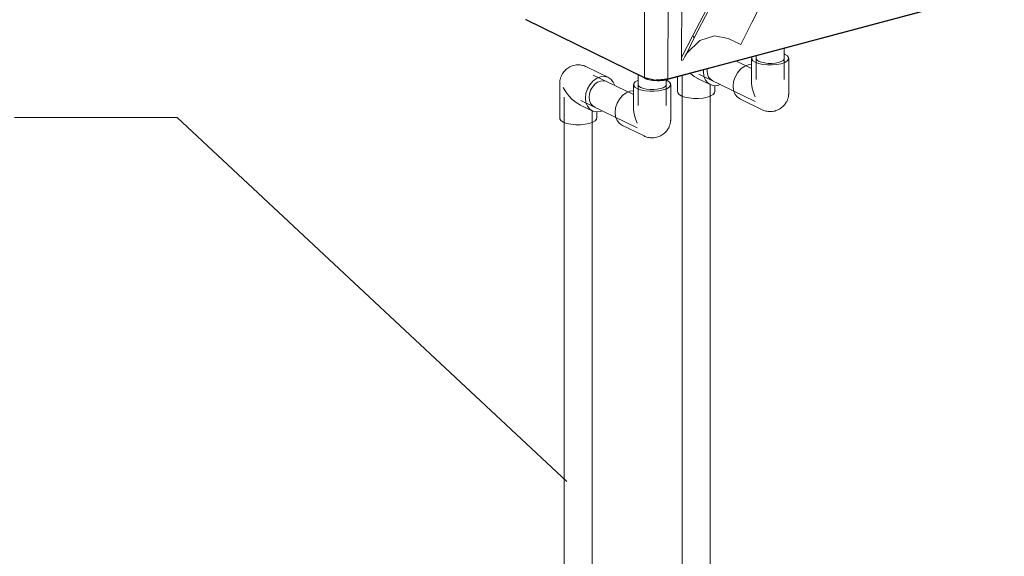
# Model space of a CAD drawing. Header units: millimetres. Extents: x 37081 to 77972, y -4495 to 22354.
# Tile 16 of 109: x 45424 to 46298, y 677 to 1154. Entities that reach past the tile are written whole.
import ezdxf

# ---------------------------------------------------------------- set-up
doc = ezdxf.new("R2010")
doc.units = ezdxf.units.MM
for name, color, linetype, lineweight in [('G-XREF-____-OTLN', 8, 'Continuous', 9), ('M-EQPM-____-OTLN', 50, 'Continuous', 20), ('P-PIPE-____-IDEN', 2, 'Continuous', 20), ('P-PIPE-____-OTLN', 3, 'Continuous', 20)]:
    doc.layers.add(name, color=color, linetype=linetype, lineweight=lineweight)

# ---------------------------------------------------------------- blocks, each defined once
blk = doc.blocks.new('City Class FR - City Class F_iam-1595380-_3D_ копия 2')
at = {"layer": 'G-XREF-____-OTLN'}
for p, q in [((45979.71, 1560.12), (45978.29, 1102.22)), ((46000.66, 1549.96), (45999.27, 1101.03)), ((46011.37, 1120.02), (46012.15, 1373.53)), ((46056.39, 1116.3), (46297.98, 1180.9)), ((45999, 1100.49), (46297.71, 1180.36)), ((45872.79, 1154.21), (45978.29, 1102.22)), ((45873.08, 1153.67), (45978.58, 1101.67)), ((45999.27, 1101.03), (46056.39, 1116.3)), ((45978.58, 1101.67), (45978.48, 1101.74)), ((45980.21, 1101.1), (45980.93, 1100.84)), ((45984.34, 1100.02), (45985.5, 1099.85)), ((45997.87, 1100.29), (45998.79, 1100.52)), ((45998.79, 1100.52), (45999, 1100.49)), ((45999, 1100.49), (45999.13, 1100.57))]:
    blk.add_line(p, q, dxfattribs=at)
for points in [[(46021.24, 1139.54, 0), (46055.54, 1204.9, 0), (46090.89, 1269.62, 0)], [(46076.26, 1239.7, 0), (46049.11, 1188.81, 0), (46022.68, 1137.52, 0)], [(46084.2, 1171.8, 0), (46074.12, 1151.69, 0), (46064.05, 1131.59, 0)], [(46021.24, 1139.54, 0), (46016.29, 1129.79, 0), (46011.37, 1120.02, 0)], [(46015.89, 1124.05, 0), (46027.46, 1135.28, 0), (46040.54, 1139.37, 0), (46052.82, 1136.82, 0), (46064.05, 1131.59, 0)], [(46022.68, 1137.52, 0), (46019.28, 1130.78, 0), (46015.89, 1124.05, 0)], [(46022.68, 1137.52, 0), (46021.97, 1138.52, 0), (46021.24, 1139.54, 0)], [(46011.36, 1117.5, 0), (46011.36, 1118.76, 0), (46011.37, 1120.02, 0)], [(46015.89, 1124.05, 0), (46014.35, 1120.97, 0), (46012.81, 1117.89, 0)], [(46012.81, 1117.89, 0), (46012.08, 1117.69, 0), (46011.36, 1117.5, 0)], [(45978.29, 1102.22, 0), (45988.14, 1100.04, 0), (45999.27, 1101.03, 0)], [(45978.58, 1101.67, 0), (45978.95, 1101.49, 0), (45979.34, 1101.33, 0), (45979.74, 1101.16, 0), (45980.16, 1101.01, 0), (45980.59, 1100.86, 0), (45981.04, 1100.72, 0), (45981.5, 1100.58, 0), (45981.97, 1100.46, 0), (45982.46, 1100.33, 0), (45982.96, 1100.22, 0), (45983.47, 1100.12, 0), (45983.99, 1100.02, 0), (45984.52, 1099.93, 0), (45985.05, 1099.85, 0), (45985.6, 1099.77, 0), (45986.15, 1099.7, 0), (45986.71, 1099.65, 0), (45987.28, 1099.6, 0), (45987.85, 1099.55, 0), (45988.42, 1099.52, 0), (45989, 1099.5, 0), (45989.57, 1099.48, 0), (45990.15, 1099.47, 0), (45990.73, 1099.47, 0), (45991.31, 1099.48, 0), (45991.89, 1099.5, 0), (45992.47, 1099.52, 0), (45993.04, 1099.55, 0), (45993.6, 1099.6, 0), (45994.17, 1099.65, 0), (45994.72, 1099.71, 0), (45995.28, 1099.77, 0), (45995.82, 1099.85, 0), (45996.35, 1099.93, 0), (45996.88, 1100.02, 0), (45997.39, 1100.12, 0), (45997.9, 1100.22, 0), (45998.39, 1100.34, 0), (45998.88, 1100.46, 0), (45999, 1100.49, 0)], [(45986.57, 1099.72, 0), (45988.25, 1099.59, 0), (45989.55, 1099.53, 0)], [(45998.76, 1101.29, 0), (45998.3, 1101.17, 0), (45997.83, 1101.06, 0), (45997.34, 1100.96, 0), (45996.84, 1100.86, 0), (45996.34, 1100.77, 0), (45995.82, 1100.69, 0), (45995.29, 1100.61, 0), (45994.76, 1100.55, 0), (45994.22, 1100.49, 0), (45993.67, 1100.44, 0), (45993.12, 1100.39, 0), (45992.57, 1100.36, 0), (45992.01, 1100.33, 0), (45991.44, 1100.31, 0), (45990.88, 1100.3, 0), (45990.31, 1100.3, 0), (45989.75, 1100.31, 0), (45989.18, 1100.32, 0), (45988.78, 1100.33, 0)]]:
    blk.add_polyline3d(points, dxfattribs=at)
blk = doc.blocks.new('City Class FR - City Class 25 FR-1553726-_3D_ копия 2')
blk.add_blockref('City Class FR - City Class F_iam-1595380-_3D_ копия 2', (0, 0))
blk = doc.blocks.new('ADSK_Полипропилен_Отвод - Универсальный-1600856-_3D_ копия 2')
at = {"layer": 'P-PIPE-____-OTLN', "color": 220}
for p, q in [((45968.71, 1096), (45968.71, 1074.38)), ((46001.71, 1065.21), (46001.71, 1096)), ((45965.54, 1090.14), (45968.89, 1090.54)), ((45958.34, 1059.9), (45978.01, 1050.36))]:
    blk.add_line(p, q, dxfattribs=at)
for points in [[(45972.28, 1099.69, 0), (45970.06, 1098.36, 0), (45968.88, 1096.87, 0), (45968.81, 1095.32, 0), (45969.86, 1093.82, 0), (45971.96, 1092.46, 0), (45974.95, 1091.35, 0), (45978.65, 1090.55, 0), (45982.79, 1090.13, 0), (45987.1, 1090.1, 0), (45991.28, 1090.48, 0), (45995.04, 1091.23, 0)], [(45975.17, 1093.32, 0), (45973.58, 1094.35, 0), (45972.79, 1095.48, 0), (45972.71, 1096, 0)], [(45997.62, 1096.52, 0), (45997.57, 1095.34, 0), (45996.68, 1094.21, 0), (45995, 1093.21, 0), (45992.66, 1092.39, 0), (45989.8, 1091.82, 0), (45986.64, 1091.53, 0), (45983.38, 1091.55, 0), (45980.24, 1091.87, 0), (45977.44, 1092.48, 0), (45975.17, 1093.32, 0)], [(45995.04, 1091.23, 0), (45998.13, 1092.31, 0), (46000.35, 1093.64, 0), (46001.53, 1095.13, 0), (46001.6, 1096.68, 0), (46000.55, 1098.19, 0), (45998.45, 1099.54, 0), (45997.66, 1099.9, 0)], [(45958.91, 1059.65, 0), (45956.17, 1061.36, 0), (45954.06, 1063.98, 0), (45952.74, 1067.34, 0), (45952.29, 1071.21, 0), (45952.74, 1075.31, 0), (45954.06, 1079.38, 0), (45956.17, 1083.13, 0), (45958.91, 1086.31, 0), (45962.11, 1088.7, 0), (45965.54, 1090.14, 0)], [(45968.71, 1074.38, 0), (45968.72, 1073.58, 0), (45969.21, 1069.61, 0), (45970.32, 1065.61, 0), (45971.96, 1061.67, 0)], [(45978.01, 1050.36, 0), (45978.79, 1050.01, 0), (45979.63, 1049.68, 0), (45980.52, 1049.39, 0), (45981.47, 1049.14, 0), (45982.48, 1048.94, 0), (45983.54, 1048.8, 0), (45984.63, 1048.72, 0), (45985.77, 1048.72, 0), (45986.92, 1048.8, 0), (45988.08, 1048.96, 0), (45989.24, 1049.21, 0), (45990.38, 1049.54, 0), (45991.48, 1049.95, 0), (45992.54, 1050.43, 0), (45993.55, 1050.98, 0), (45994.49, 1051.57, 0), (45995.36, 1052.21, 0), (45996.16, 1052.87, 0), (45996.89, 1053.56, 0), (45997.55, 1054.26, 0), (45998.14, 1054.96, 0), (45998.66, 1055.66, 0), (45999.12, 1056.35, 0), (45999.53, 1057.03, 0), (45999.89, 1057.69, 0), (46000.21, 1058.34, 0), (46000.48, 1058.96, 0), (46000.71, 1059.57, 0), (46000.91, 1060.16, 0), (46001.08, 1060.73, 0), (46001.23, 1061.28, 0), (46001.35, 1061.81, 0), (46001.45, 1062.32, 0), (46001.53, 1062.82, 0), (46001.59, 1063.3, 0), (46001.64, 1063.77, 0), (46001.68, 1064.23, 0), (46001.7, 1064.67, 0), (46001.71, 1065.1, 0), (46001.71, 1065.21, 0)]]:
    blk.add_polyline3d(points, dxfattribs=at)
blk = doc.blocks.new('ADSK_Полипропилен_Отвод - Универсальный-V24-_3D_ копия 2')
at = {"layer": 'P-PIPE-____-OTLN', "color": 150}
for p, q in [((46073.53, 1119.33), (46073.53, 1097.72)), ((46106.53, 1088.54), (46106.53, 1119.33)), ((46070.36, 1113.47), (46073.71, 1113.87)), ((46063.16, 1083.23), (46082.83, 1073.7))]:
    blk.add_line(p, q, dxfattribs=at)
for points in [[(46073.7, 1120.2, 0), (46073.63, 1118.65, 0), (46074.68, 1117.15, 0), (46076.78, 1115.79, 0), (46079.77, 1114.68, 0), (46083.47, 1113.88, 0), (46087.61, 1113.46, 0), (46091.92, 1113.43, 0), (46096.1, 1113.81, 0), (46099.86, 1114.56, 0)], [(46079.99, 1116.65, 0), (46078.4, 1117.68, 0), (46077.61, 1118.82, 0), (46077.53, 1119.33, 0)], [(46102.44, 1119.85, 0), (46102.39, 1118.67, 0), (46101.5, 1117.54, 0), (46099.82, 1116.54, 0), (46097.48, 1115.72, 0), (46094.62, 1115.15, 0), (46091.46, 1114.86, 0), (46088.2, 1114.88, 0), (46085.06, 1115.2, 0), (46082.26, 1115.81, 0), (46079.99, 1116.65, 0)], [(46099.86, 1114.56, 0), (46102.95, 1115.64, 0), (46105.17, 1116.97, 0), (46106.35, 1118.46, 0), (46106.42, 1120.01, 0), (46105.37, 1121.52, 0), (46103.27, 1122.87, 0), (46102.48, 1123.23, 0)], [(46063.73, 1082.98, 0), (46060.99, 1084.69, 0), (46058.88, 1087.32, 0), (46057.56, 1090.68, 0), (46057.11, 1094.54, 0), (46057.56, 1098.64, 0), (46058.88, 1102.71, 0), (46060.99, 1106.46, 0), (46063.73, 1109.64, 0), (46066.93, 1112.03, 0), (46070.36, 1113.47, 0)], [(46073.53, 1097.72, 0), (46073.54, 1096.91, 0), (46074.03, 1092.94, 0), (46075.14, 1088.94, 0), (46076.78, 1085, 0)], [(46082.83, 1073.7, 0), (46083.61, 1073.34, 0), (46084.45, 1073.01, 0), (46085.34, 1072.72, 0), (46086.29, 1072.47, 0), (46087.3, 1072.27, 0), (46088.36, 1072.13, 0), (46089.45, 1072.05, 0), (46090.59, 1072.05, 0), (46091.74, 1072.13, 0), (46092.9, 1072.3, 0), (46094.06, 1072.54, 0), (46095.2, 1072.87, 0), (46096.3, 1073.28, 0), (46097.36, 1073.76, 0), (46098.37, 1074.31, 0), (46099.31, 1074.9, 0), (46100.18, 1075.54, 0), (46100.98, 1076.21, 0), (46101.71, 1076.89, 0), (46102.37, 1077.59, 0), (46102.96, 1078.29, 0), (46103.48, 1078.99, 0), (46103.94, 1079.68, 0), (46104.35, 1080.36, 0), (46104.71, 1081.02, 0), (46105.03, 1081.67, 0), (46105.3, 1082.29, 0), (46105.53, 1082.9, 0), (46105.73, 1083.49, 0), (46105.9, 1084.06, 0), (46106.05, 1084.61, 0), (46106.17, 1085.14, 0), (46106.27, 1085.65, 0), (46106.35, 1086.15, 0), (46106.42, 1086.63, 0), (46106.46, 1087.1, 0), (46106.5, 1087.56, 0), (46106.52, 1088, 0), (46106.53, 1088.43, 0), (46106.53, 1088.54, 0)]]:
    blk.add_polyline3d(points, dxfattribs=at)
blk = doc.blocks.new('ADSK_Полипропилен_Отвод - Универсальный-V113-_3D_ копия 2')
at = {"layer": 'P-PIPE-____-OTLN', "color": 220}
for p, q in [((45946.46, 1102.33), (45926.79, 1111.87)), ((45903.09, 1097.02), (45903.09, 1066.23)), ((45920.65, 1078.17), (45932.06, 1072.64)), ((45936.09, 1066.23), (45936.09, 1071.73)), ((45939.26, 1072.09), (45940.97, 1072.68))]:
    blk.add_line(p, q, dxfattribs=at)
for points in [[(45926.79, 1111.87, 0), (45926.01, 1112.22, 0), (45925.17, 1112.55, 0), (45924.28, 1112.84, 0), (45923.32, 1113.09, 0), (45922.32, 1113.29, 0), (45921.26, 1113.44, 0), (45920.16, 1113.51, 0), (45919.03, 1113.51, 0), (45917.88, 1113.43, 0), (45916.72, 1113.27, 0), (45915.56, 1113.02, 0), (45914.42, 1112.69, 0), (45913.31, 1112.28, 0), (45912.25, 1111.8, 0), (45911.25, 1111.26, 0), (45910.31, 1110.66, 0), (45909.44, 1110.02, 0), (45908.64, 1109.36, 0), (45907.91, 1108.67, 0), (45907.25, 1107.97, 0), (45906.66, 1107.27, 0), (45906.14, 1106.57, 0), (45905.67, 1105.88, 0), (45905.26, 1105.2, 0), (45904.91, 1104.54, 0), (45904.59, 1103.89, 0), (45904.32, 1103.27, 0), (45904.09, 1102.66, 0), (45903.89, 1102.07, 0), (45903.71, 1101.5, 0), (45903.57, 1100.95, 0), (45903.45, 1100.42, 0), (45903.35, 1099.91, 0), (45903.27, 1099.41, 0), (45903.2, 1098.93, 0), (45903.16, 1098.46, 0), (45903.12, 1098.01, 0), (45903.1, 1097.56, 0), (45903.09, 1097.13, 0), (45903.09, 1097.02, 0)], [(45939.26, 1102.88, 0), (45935.83, 1101.44, 0), (45932.64, 1099.05, 0), (45929.89, 1095.87, 0), (45927.79, 1092.12, 0), (45926.46, 1088.05, 0), (45926.01, 1083.95, 0), (45926.46, 1080.08, 0), (45927.79, 1076.72, 0), (45929.89, 1074.1, 0), (45932.64, 1072.38, 0), (45935.83, 1071.7, 0), (45939.26, 1072.09, 0)], [(45951.97, 1095.24, 0), (45950.74, 1098.25, 0), (45948.63, 1100.87, 0), (45945.89, 1102.59, 0), (45942.69, 1103.27, 0), (45939.26, 1102.88, 0)], [(45906.34, 1093.48, 0), (45908.48, 1089.68, 0), (45911.08, 1086.08, 0), (45914.13, 1082.79, 0), (45917.61, 1079.96, 0), (45921.47, 1077.8, 0)], [(45929.22, 1084.8, 0), (45929.57, 1087.91, 0), (45930.57, 1090.99, 0), (45932.16, 1093.84, 0), (45934.24, 1096.24, 0), (45936.66, 1098.06, 0), (45939.26, 1099.15, 0), (45941.86, 1099.44, 0), (45944.28, 1098.93, 0)], [(45934.24, 1076.04, 0), (45932.16, 1077.34, 0), (45930.57, 1079.33, 0), (45929.57, 1081.88, 0), (45929.22, 1084.8, 0)], [(45935.98, 1066.91, 0), (45935.92, 1065.36, 0), (45934.73, 1063.87, 0), (45932.52, 1062.54, 0), (45929.43, 1061.46, 0)], [(45929.43, 1061.46, 0), (45925.66, 1060.71, 0), (45921.48, 1060.33, 0), (45917.18, 1060.36, 0), (45913.04, 1060.78, 0), (45909.34, 1061.58, 0), (45906.34, 1062.69, 0), (45904.25, 1064.05, 0), (45903.2, 1065.55, 0), (45903.09, 1066.23, 0)]]:
    blk.add_polyline3d(points, dxfattribs=at)
blk = doc.blocks.new('ADSK_Полипропилен_Отвод - Универсальный-V114-_3D_ копия 2')
at = {"layer": 'P-PIPE-____-OTLN', "color": 150}
for p, q in [((46007.87, 1102.97), (46007.87, 1089.58)), ((46034, 1108.16), (46034.12, 1109.95)), ((46025.43, 1101.52), (46036.84, 1095.99)), ((46040.87, 1089.58), (46040.87, 1095.08)), ((46044.04, 1095.44), (46045.75, 1096.03))]:
    blk.add_line(p, q, dxfattribs=at)
for points in [[(46019.15, 1105.91, 0), (46022.39, 1103.31, 0), (46026.25, 1101.15, 0)], [(46030.88, 1109.07, 0), (46030.79, 1107.3, 0), (46031.24, 1103.43, 0), (46032.56, 1100.07, 0), (46034.67, 1097.45, 0), (46037.41, 1095.74, 0), (46040.61, 1095.05, 0), (46044.04, 1095.44, 0)], [(46039.02, 1099.4, 0), (46036.94, 1100.69, 0), (46035.35, 1102.68, 0), (46034.34, 1105.23, 0), (46034, 1108.16, 0)], [(46034.2, 1084.82, 0), (46030.44, 1084.06, 0), (46026.26, 1083.68, 0), (46021.96, 1083.71, 0), (46017.81, 1084.13, 0), (46014.12, 1084.93, 0), (46011.12, 1086.04, 0), (46009.03, 1087.4, 0), (46007.98, 1088.9, 0), (46007.87, 1089.58, 0)], [(46040.76, 1090.26, 0), (46040.69, 1088.71, 0), (46039.51, 1087.22, 0), (46037.3, 1085.89, 0), (46034.2, 1084.82, 0)]]:
    blk.add_polyline3d(points, dxfattribs=at)

msp = doc.modelspace()

# ---------------------------------------------------------------- linework, layer by layer
at = {"layer": 'P-PIPE-____-IDEN'}
for p, q in [((45563.27, 1066.65), (45419.02, 1066.65)), ((45909.48, 743.53), (45563.27, 1066.65))]:
    msp.add_line(p, q, dxfattribs=at)
at = {"layer": 'P-PIPE-____-OTLN', "color": 150}
for p, q in [((46102.53, 1100.67), (46102.53, 1128.22)), ((46077.53, 1121.53), (46077.53, 1100.67)), ((46073.6, 1110.4), (46060.19, 1116.9)), ((46011.87, 1104.07), (46011.87, 483.53)), ((46026.67, 1105.37), (46076.82, 1081.05)), ((46036.87, 483.53), (46036.87, 1095.68))]:
    msp.add_line(p, q, dxfattribs=at)
at = {"layer": 'P-PIPE-____-OTLN', "color": 220}
for p, q in [((45968.78, 1087.07), (45932.79, 1104.51)), ((45972.71, 1104.58), (45972.71, 1077.34)), ((45997.71, 1077.34), (45997.71, 1100.42)), ((45907.09, 1084.89), (45907.09, 455.55)), ((45921.89, 1082.02), (45972, 1057.72)), ((45932.09, 455.55), (45932.09, 1072.32))]:
    msp.add_line(p, q, dxfattribs=at)

# ---------------------------------------------------------------- block references
at = {"layer": 'M-EQPM-____-OTLN'}
msp.add_blockref('City Class FR - City Class 25 FR-1553726-_3D_ копия 2', (0, 0), dxfattribs=at)
at = {"layer": 'P-PIPE-____-OTLN', "color": 150}
for name in ['ADSK_Полипропилен_Отвод - Универсальный-V24-_3D_ копия 2', 'ADSK_Полипропилен_Отвод - Универсальный-V114-_3D_ копия 2']:
    msp.add_blockref(name, (0, 0), dxfattribs=at)
at = {"layer": 'P-PIPE-____-OTLN', "color": 220}
for name in ['ADSK_Полипропилен_Отвод - Универсальный-V113-_3D_ копия 2', 'ADSK_Полипропилен_Отвод - Универсальный-1600856-_3D_ копия 2']:
    msp.add_blockref(name, (0, 0), dxfattribs=at)

doc.saveas('drawing.dxf')
